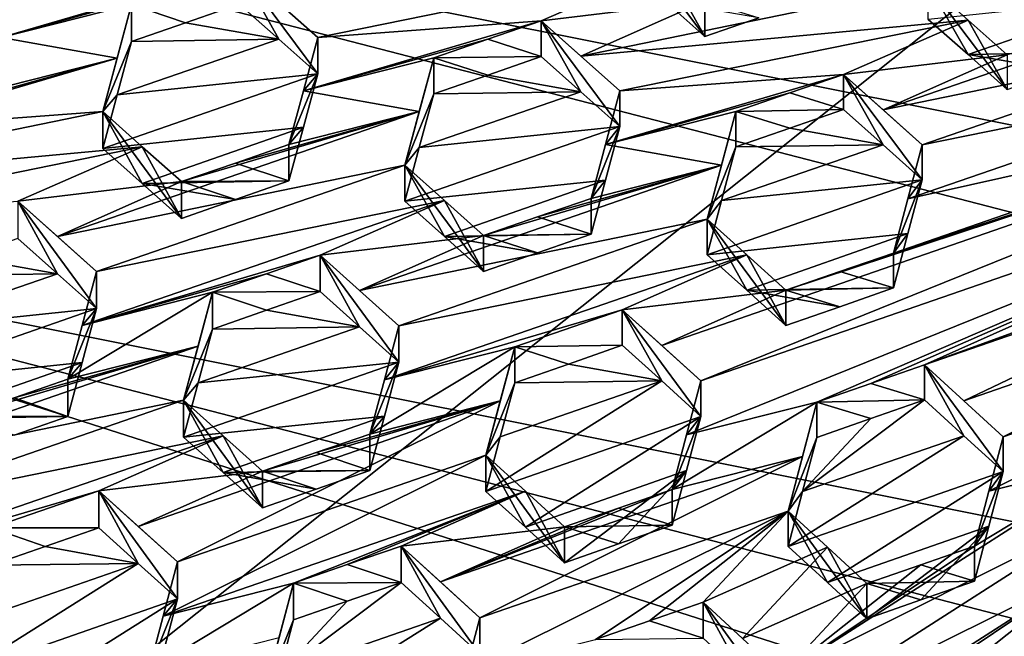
# Model space of a CAD drawing. Header units: metres. Extents: x -22 to 22, y 0 to 204.
# Tile 43 of 256: x -6.22 to -3.93, y 16.68 to 18.12. Entities that reach past the tile are written whole.
import ezdxf

# ---------------------------------------------------------------- set-up
doc = ezdxf.new("R2010")
doc.units = ezdxf.units.M
doc.layers.add('solid_002_SW0002', color=7, linetype='CONTINUOUS')
doc.layers.add('solid_002_SW0002_01', color=7, linetype='CONTINUOUS')

msp = doc.modelspace()

# ---------------------------------------------------------------- linework, layer by layer
at = {"layer": 'solid_002_SW0002'}
for points in [[(-10.401688, 38.78968, 222.258194), (-0.000125, 39.062069, 222.530045), (-0.000125, 6.009099, 222.530045)], [(-10.452005, 38.787876, 222.256866), (-10.401688, 38.78968, 222.258194), (-0.000125, 6.009099, 222.530045)], [(-10.250982, 9.179632, 222.262131), (-10.452005, 38.787876, 222.256866), (-0.000125, 6.009099, 222.530045)], [(15.431576, 33.648762, 223.952362), (-15.431306, 33.548271, 223.951843), (-15.319921, 9.159238, 223.824142)], [(7.90552, 17.268381, 195.893799), (-6.223329, 20.08519, 195.139038), (-5.538156, 20.747923, 194.961472)], [(8.155832, 16.363531, 196.136261), (-6.822947, 19.352098, 195.33548), (-6.223329, 20.08519, 195.139038)], [(8.29563, 15.439067, 196.383972), (-7.332353, 18.553354, 195.5495), (-6.822947, 19.352098, 195.33548)], [(8.323321, 14.50131, 196.635239), (-7.7389, 17.710806, 195.775253), (-7.332353, 18.553354, 195.5495)], [(-4.625248, 18.077019, 210.328842), (-4.80896, 18.322245, 210.534225), (-4.716302, 18.240198, 210.586044)], [(-4.716303, 18.157579, 210.277695), (-4.80896, 18.322245, 210.534225), (-4.625248, 18.077019, 210.328842)], [(-6.267111, 18.074392, 210.108826), (-5.712076, 18.237564, 210.253174), (-6.23349, 18.198792, 210.088287)], [(-5.837063, 18.194622, 210.222305), (-5.712076, 18.237564, 210.253174), (-6.267111, 18.074392, 210.108826)], [(-5.619517, 18.070599, 209.987671), (-5.712076, 18.237564, 210.253174), (-5.712076, 18.152273, 209.934875)], [(-5.528364, 18.074841, 210.355698), (-5.619514, 18.155645, 210.305084), (-5.712076, 18.237564, 210.253174)], [(-5.528364, 17.990023, 210.039139), (-5.528364, 18.074841, 210.355698), (-5.712076, 18.237564, 210.253174)], [(-5.619517, 18.070599, 209.987671), (-5.528364, 17.990023, 210.039139), (-5.712076, 18.237564, 210.253174)], [(-4.716302, 18.240198, 210.586044), (-5.619514, 18.155645, 210.305084), (-5.528364, 18.074841, 210.355698)], [(-4.716302, 18.240198, 210.586044), (-5.528364, 18.074841, 210.355698), (-5.00695, 18.113516, 210.520218)], [(-4.625248, 18.15941, 210.636337), (-4.716302, 18.240198, 210.586044), (-5.00695, 18.113516, 210.520218)], [(-4.625248, 18.077019, 210.328842), (-4.716302, 18.240198, 210.586044), (-4.625248, 18.15941, 210.636337)], [(-4.625248, 18.15941, 210.636337), (-4.914345, 18.031204, 210.570831), (-4.103834, 18.198042, 210.800705)], [(-4.011107, 18.11549, 210.850891), (-4.103834, 18.198042, 210.800705), (-4.914345, 18.031204, 210.570831)], [(-3.365049, 18.198154, 211.045761), (-3.920122, 18.034277, 210.899338), (-4.209285, 17.905756, 210.832397)], [(-3.365049, 18.198154, 211.045761), (-4.209285, 17.905756, 210.832397), (-3.398708, 18.072559, 211.062393)], [(-4.011124, 18.034735, 210.549438), (-4.103834, 18.117048, 210.498428), (-4.103834, 18.198042, 210.800705)], [(-3.920122, 17.95372, 210.598694), (-4.103834, 18.198042, 210.800705), (-4.011107, 18.11549, 210.850891)], [(-4.011124, 18.034735, 210.549438), (-4.103834, 18.198042, 210.800705), (-3.920122, 17.95372, 210.598694)], [(-5.963031, 18.151329, 210.191147), (-5.837063, 18.194622, 210.222305), (-6.267111, 18.074392, 210.108826)], [(-5.99665, 18.026794, 210.211151), (-5.963031, 18.151329, 210.191147), (-6.267111, 18.074392, 210.108826)], [(-6.030274, 17.902029, 210.230362), (-5.963031, 18.151329, 210.191147), (-5.99665, 18.026794, 210.211151)], [(-5.963031, 18.065357, 209.8703), (-5.963031, 18.151329, 210.191147), (-6.030274, 17.902029, 210.230362)], [(-5.837059, 18.108994, 209.90274), (-5.712076, 18.152273, 209.934875), (-5.963031, 18.151329, 210.191147)], [(-5.963031, 18.065357, 209.8703), (-5.837059, 18.108994, 209.90274), (-5.963031, 18.151329, 210.191147)], [(-5.837059, 18.108994, 209.90274), (-5.619517, 18.070599, 209.987671), (-5.712076, 18.152273, 209.934875)], [(-4.625248, 18.15941, 210.636337), (-5.00695, 18.113516, 210.520218), (-4.914345, 18.031204, 210.570831)], [(-4.716303, 18.157579, 210.277695), (-4.625248, 18.077019, 210.328842), (-4.499238, 18.120747, 210.361588)], [(-4.625248, 18.077019, 210.328842), (-4.625248, 18.15941, 210.636337), (-4.499238, 18.120747, 210.361588)], [(-4.011124, 18.034735, 210.549438), (-3.635525, 18.16638, 210.64743), (-4.103834, 18.117048, 210.498428)], [(-4.011124, 18.034735, 210.549438), (-3.669168, 18.041023, 210.664703), (-3.635525, 18.16638, 210.64743)], [(-5.963031, 18.065357, 209.8703), (-5.619517, 18.070599, 209.987671), (-5.837059, 18.108994, 209.90274)], [(-5.00695, 18.113516, 210.520218), (-5.528364, 18.074841, 210.355698), (-5.561974, 17.950087, 210.374741)], [(-5.131958, 18.070471, 210.488998), (-5.00695, 18.113516, 210.520218), (-5.561974, 17.950087, 210.374741)], [(-5.00695, 18.030096, 210.208893), (-5.00695, 18.113516, 210.520218), (-5.131958, 18.070471, 210.488998)], [(-5.00695, 18.113516, 210.520218), (-5.00695, 18.030096, 210.208893), (-4.914329, 17.947998, 210.260361)], [(-5.00695, 18.113516, 210.520218), (-4.914329, 17.947998, 210.260361), (-4.823238, 17.867083, 210.310333)], [(-5.00695, 18.113516, 210.520218), (-4.823238, 17.867083, 210.310333), (-4.823238, 17.950054, 210.61998)], [(-5.00695, 18.113516, 210.520218), (-4.823238, 17.950054, 210.61998), (-4.914345, 18.031204, 210.570831)], [(-4.011107, 18.11549, 210.850891), (-4.914345, 18.031204, 210.570831), (-4.823238, 17.950054, 210.61998)], [(-4.011107, 18.11549, 210.850891), (-4.823238, 17.950054, 210.61998), (-4.301824, 17.988499, 210.783661)], [(-3.920122, 18.034277, 210.899338), (-4.011107, 18.11549, 210.850891), (-4.301824, 17.988499, 210.783661)], [(-3.920122, 17.95372, 210.598694), (-4.011107, 18.11549, 210.850891), (-3.920122, 18.034277, 210.899338)], [(-5.99665, 18.026794, 210.211151), (-6.267111, 18.074392, 210.108826), (-6.300733, 17.949783, 210.128586)], [(-5.996647, 17.940725, 209.889908), (-5.963031, 18.065357, 209.8703), (-6.030274, 17.902029, 210.230362)], [(-5.996647, 17.940725, 209.889908), (-5.528364, 17.990023, 210.039139), (-5.619517, 18.070599, 209.987671)], [(-5.996647, 17.940725, 209.889908), (-5.619517, 18.070599, 209.987671), (-5.963031, 18.065357, 209.8703)], [(-5.561974, 17.950087, 210.374741), (-5.528364, 18.074841, 210.355698), (-5.528364, 17.990023, 210.039139)], [(-5.257905, 18.027094, 210.457504), (-5.131958, 18.070471, 210.488998), (-5.561974, 17.950087, 210.374741)], [(-5.131958, 18.070471, 210.488998), (-5.257905, 18.027094, 210.457504), (-5.00695, 18.030096, 210.208893)], [(-2.65981, 18.071892, 211.302917), (-4.725784, 17.356417, 210.775436), (-4.6343, 17.2736, 210.819809)], [(-2.65981, 18.071892, 211.302917), (-4.43631, 17.485054, 210.843994), (-4.725784, 17.356417, 210.775436)], [(-2.65981, 18.071892, 211.302917), (-4.6343, 17.2736, 210.819809), (-2.693583, 17.944857, 211.315796)], [(-2.65981, 18.071892, 211.302917), (-4.310688, 17.5285, 210.876083), (-4.43631, 17.485054, 210.843994)], [(-2.65981, 18.071892, 211.302917), (-4.185356, 17.571844, 210.908096), (-4.310688, 17.5285, 210.876083)], [(-3.398708, 18.072559, 211.062393), (-4.209285, 17.905756, 210.832397), (-4.118113, 17.82402, 210.879623)], [(-2.65981, 18.071892, 211.302917), (-3.214997, 17.907413, 211.155869), (-4.185356, 17.571844, 210.908096)], [(-3.306103, 17.989456, 211.110046), (-3.398708, 18.072559, 211.062393), (-4.118113, 17.82402, 210.879623)], [(-3.920122, 18.034277, 210.899338), (-4.301824, 17.988499, 210.783661), (-4.209285, 17.905756, 210.832397)], [(-3.794185, 17.997536, 210.631836), (-3.669168, 18.041023, 210.664703), (-4.011124, 18.034735, 210.549438)], [(-4.011124, 18.034735, 210.549438), (-3.920122, 17.95372, 210.598694), (-3.794185, 17.997536, 210.631836)], [(-5.99665, 18.026794, 210.211151), (-6.425801, 17.906733, 210.097397), (-6.551688, 17.86339, 210.065964)], [(-6.030274, 17.902029, 210.230362), (-5.99665, 18.026794, 210.211151), (-6.551688, 17.86339, 210.065964)], [(-5.99665, 18.026794, 210.211151), (-6.300733, 17.949783, 210.128586), (-6.425801, 17.906733, 210.097397)], [(-5.291509, 17.90218, 210.475876), (-5.257905, 18.027094, 210.457504), (-5.561974, 17.950087, 210.374741)], [(-5.257905, 18.027094, 210.457504), (-5.325148, 17.776903, 210.493393), (-5.257905, 17.942987, 210.143616)], [(-5.291509, 17.90218, 210.475876), (-5.325148, 17.776903, 210.493393), (-5.257905, 18.027094, 210.457504)], [(-5.257905, 18.027094, 210.457504), (-5.131953, 17.986712, 210.176392), (-5.00695, 18.030096, 210.208893)], [(-5.257905, 18.027094, 210.457504), (-5.257905, 17.942987, 210.143616), (-5.131953, 17.986712, 210.176392)], [(-4.914329, 17.947998, 210.260361), (-5.00695, 18.030096, 210.208893), (-5.131953, 17.986712, 210.176392)], [(-6.030274, 17.815836, 209.908691), (-5.561974, 17.865149, 210.057755), (-5.528364, 17.990023, 210.039139)], [(-5.996647, 17.940725, 209.889908), (-6.030274, 17.815836, 209.908691), (-5.528364, 17.990023, 210.039139)], [(-5.561974, 17.950087, 210.374741), (-5.528364, 17.990023, 210.039139), (-5.595607, 17.825016, 210.392944)], [(-5.561974, 17.865149, 210.057755), (-5.595607, 17.825016, 210.392944), (-5.528364, 17.990023, 210.039139)], [(-4.301824, 17.988499, 210.783661), (-4.823238, 17.950054, 210.61998), (-4.856823, 17.824888, 210.637131)], [(-4.426891, 17.945339, 210.75206), (-4.301824, 17.988499, 210.783661), (-4.856823, 17.824888, 210.637131)], [(-4.301824, 17.906919, 210.479187), (-4.301824, 17.988499, 210.783661), (-4.426891, 17.945339, 210.75206)], [(-4.301824, 17.988499, 210.783661), (-4.118113, 17.82402, 210.879623), (-4.209285, 17.905756, 210.832397)], [(-4.118113, 17.742857, 210.576706), (-4.118113, 17.82402, 210.879623), (-4.301824, 17.988499, 210.783661)], [(-4.209257, 17.824364, 210.528748), (-4.301824, 17.988499, 210.783661), (-4.301824, 17.906919, 210.479187)], [(-4.209257, 17.824364, 210.528748), (-4.118113, 17.742857, 210.576706), (-4.301824, 17.988499, 210.783661)], [(-3.306103, 17.989456, 211.110046), (-4.118113, 17.82402, 210.879623), (-4.151645, 17.6984, 210.894318)], [(-3.214997, 17.907413, 211.155869), (-3.306103, 17.989456, 211.110046), (-4.151645, 17.6984, 210.894318)], [(-4.914329, 17.947998, 210.260361), (-5.131953, 17.986712, 210.176392), (-5.257905, 17.942987, 210.143616)], [(-5.291509, 17.90218, 210.475876), (-5.561974, 17.950087, 210.374741), (-5.595607, 17.825016, 210.392944)], [(-5.257905, 17.942987, 210.143616), (-5.325148, 17.776903, 210.493393), (-5.291506, 17.817965, 210.16153)], [(-4.914329, 17.947998, 210.260361), (-5.257905, 17.942987, 210.143616), (-5.291506, 17.817965, 210.16153)], [(-4.823238, 17.867083, 210.310333), (-4.914329, 17.947998, 210.260361), (-5.291506, 17.817965, 210.16153)], [(-4.856823, 17.824888, 210.637131), (-4.823238, 17.950054, 210.61998), (-4.823238, 17.867083, 210.310333)], [(-4.552779, 17.90189, 210.72023), (-4.426891, 17.945339, 210.75206), (-4.856823, 17.824888, 210.637131)], [(-2.693583, 17.944857, 211.315796), (-4.6343, 17.2736, 210.819809), (-4.66778, 17.14736, 210.831451)], [(-2.693583, 17.944857, 211.315796), (-4.66778, 17.14736, 210.831451), (-4.363841, 17.22381, 210.914001)], [(-4.426891, 17.945339, 210.75206), (-4.552779, 17.90189, 210.72023), (-4.301824, 17.906919, 210.479187)], [(-2.693583, 17.944857, 211.315796), (-4.363841, 17.22381, 210.914001), (-4.23822, 17.267254, 210.946091)], [(-2.693583, 17.944857, 211.315796), (-4.23822, 17.267254, 210.946091), (-4.112886, 17.3106, 210.978088)], [(-2.601277, 17.860989, 211.359436), (-2.693583, 17.944857, 211.315796), (-4.112886, 17.3106, 210.978088)], [(-5.996647, 17.940725, 209.889908), (-6.030274, 17.902029, 210.230362), (-6.030274, 17.815836, 209.908691)], [(-6.030274, 17.902029, 210.230362), (-6.551688, 17.86339, 210.065964), (-6.840976, 17.735373, 210.000427)], [(-5.937792, 17.819761, 210.280655), (-6.030274, 17.902029, 210.230362), (-6.840976, 17.735373, 210.000427)], [(-5.291509, 17.90218, 210.475876), (-6.135882, 17.610214, 210.263214), (-5.325148, 17.776903, 210.493393)], [(-5.291509, 17.90218, 210.475876), (-5.846562, 17.738466, 210.329742), (-6.135882, 17.610214, 210.263214)], [(-5.937792, 17.819761, 210.280655), (-5.846562, 17.652719, 210.009735), (-6.030274, 17.902029, 210.230362)], [(-5.937801, 17.733803, 209.959824), (-6.030274, 17.902029, 210.230362), (-5.846562, 17.652719, 210.009735)], [(-5.937801, 17.733803, 209.959824), (-6.030274, 17.815836, 209.908691), (-6.030274, 17.902029, 210.230362)], [(-5.291509, 17.90218, 210.475876), (-5.720708, 17.781874, 210.36145), (-5.846562, 17.738466, 210.329742)], [(-5.291509, 17.90218, 210.475876), (-5.595607, 17.825016, 210.392944), (-5.720708, 17.781874, 210.36145)], [(-4.586352, 17.776539, 210.736526), (-4.552779, 17.90189, 210.72023), (-4.856823, 17.824888, 210.637131)], [(-4.620022, 17.650568, 210.751907), (-4.552779, 17.90189, 210.72023), (-4.586352, 17.776539, 210.736526)], [(-4.552779, 17.819618, 210.413193), (-4.552779, 17.90189, 210.72023), (-4.620022, 17.650568, 210.751907)], [(-4.426886, 17.863417, 210.446304), (-4.301824, 17.906919, 210.479187), (-4.552779, 17.90189, 210.72023)], [(-4.552779, 17.819618, 210.413193), (-4.426886, 17.863417, 210.446304), (-4.552779, 17.90189, 210.72023)], [(-4.426886, 17.863417, 210.446304), (-4.209257, 17.824364, 210.528748), (-4.301824, 17.906919, 210.479187)], [(-3.214997, 17.907413, 211.155869), (-4.151645, 17.6984, 210.894318), (-4.185356, 17.571844, 210.908096)], [(-5.937801, 17.733803, 209.959824), (-5.561974, 17.865149, 210.057755), (-6.030274, 17.815836, 209.908691)], [(-5.937801, 17.733803, 209.959824), (-5.595607, 17.73996, 210.075516), (-5.561974, 17.865149, 210.057755)], [(-5.561974, 17.865149, 210.057755), (-5.595607, 17.73996, 210.075516), (-5.595607, 17.825016, 210.392944)], [(-4.823238, 17.867083, 210.310333), (-5.291506, 17.817965, 210.16153), (-5.325148, 17.692547, 210.178574)], [(-4.856824, 17.741779, 210.326981), (-4.823238, 17.867083, 210.310333), (-5.325148, 17.692547, 210.178574)], [(-4.890481, 17.6992, 210.653397), (-4.823238, 17.867083, 210.310333), (-4.856824, 17.741779, 210.326981)], [(-4.856823, 17.824888, 210.637131), (-4.823238, 17.867083, 210.310333), (-4.890481, 17.6992, 210.653397)], [(-4.552779, 17.819618, 210.413193), (-4.209257, 17.824364, 210.528748), (-4.426886, 17.863417, 210.446304)], [(-2.601277, 17.860989, 211.359436), (-4.112886, 17.3106, 210.978088), (-3.142527, 17.64617, 211.225876)], [(-5.937792, 17.819761, 210.280655), (-6.840976, 17.735373, 210.000427), (-6.749678, 17.654123, 210.049942)], [(-5.937792, 17.819761, 210.280655), (-6.749678, 17.654123, 210.049942), (-6.228264, 17.69264, 210.213882)], [(-5.937792, 17.819761, 210.280655), (-6.228264, 17.69264, 210.213882), (-5.846562, 17.738466, 210.329742)], [(-5.937792, 17.819761, 210.280655), (-5.846562, 17.738466, 210.329742), (-5.846562, 17.652719, 210.009735)], [(-5.720708, 17.781874, 210.36145), (-5.595607, 17.825016, 210.392944), (-5.595607, 17.73996, 210.075516)], [(-5.291506, 17.817965, 210.16153), (-5.325148, 17.776903, 210.493393), (-5.325148, 17.692547, 210.178574)], [(-4.586352, 17.776539, 210.736526), (-4.856823, 17.824888, 210.637131), (-4.890481, 17.6992, 210.653397)], [(-4.586347, 17.694147, 210.428955), (-4.552779, 17.819618, 210.413193), (-4.620022, 17.650568, 210.751907)], [(-4.586347, 17.694147, 210.428955), (-4.118113, 17.742857, 210.576706), (-4.209257, 17.824364, 210.528748)], [(-4.586347, 17.694147, 210.428955), (-4.209257, 17.824364, 210.528748), (-4.552779, 17.819618, 210.413193)], [(-4.118113, 17.742857, 210.576706), (-4.151645, 17.6984, 210.894318), (-4.118113, 17.82402, 210.879623)], [(-5.846562, 17.738466, 210.329742), (-5.720708, 17.781874, 210.36145), (-5.595607, 17.73996, 210.075516)], [(-6.044552, 17.528585, 210.311432), (-5.325148, 17.776903, 210.493393), (-6.135882, 17.610214, 210.263214)], [(-6.044552, 17.528585, 210.311432), (-5.232714, 17.694275, 210.542145), (-5.325148, 17.776903, 210.493393)], [(-4.586352, 17.776539, 210.736526), (-5.141436, 17.612507, 210.589661), (-5.430814, 17.484035, 210.522079)], [(-4.620022, 17.650568, 210.751907), (-4.586352, 17.776539, 210.736526), (-5.430814, 17.484035, 210.522079)], [(-5.325148, 17.776903, 210.493393), (-5.232714, 17.694275, 210.542145), (-5.141436, 17.52857, 210.276398)], [(-5.232724, 17.61014, 210.228119), (-5.325148, 17.776903, 210.493393), (-5.141436, 17.52857, 210.276398)], [(-5.232724, 17.61014, 210.228119), (-5.325148, 17.692547, 210.178574), (-5.325148, 17.776903, 210.493393)], [(-4.586352, 17.776539, 210.736526), (-5.015653, 17.65596, 210.621613), (-5.141436, 17.612507, 210.589661)], [(-4.586352, 17.776539, 210.736526), (-4.890481, 17.6992, 210.653397), (-5.015653, 17.65596, 210.621613)], [(-5.846562, 17.738466, 210.329742), (-6.228264, 17.69264, 210.213882), (-6.135882, 17.610214, 210.263214)], [(-5.720713, 17.69647, 210.042725), (-5.595607, 17.73996, 210.075516), (-5.937801, 17.733803, 209.959824)], [(-5.846562, 17.738466, 210.329742), (-5.595607, 17.73996, 210.075516), (-5.720713, 17.69647, 210.042725)], [(-5.846562, 17.738466, 210.329742), (-5.720713, 17.69647, 210.042725), (-5.846562, 17.652719, 210.009735)], [(-4.856824, 17.741779, 210.326981), (-5.325148, 17.692547, 210.178574), (-5.232724, 17.61014, 210.228119)], [(-4.890481, 17.615957, 210.342728), (-4.856824, 17.741779, 210.326981), (-5.232724, 17.61014, 210.228119)], [(-4.890481, 17.6992, 210.653397), (-4.856824, 17.741779, 210.326981), (-4.890481, 17.615957, 210.342728)], [(-4.151648, 17.617071, 210.590851), (-4.118113, 17.742857, 210.576706), (-4.620022, 17.56801, 210.443787)], [(-4.586347, 17.694147, 210.428955), (-4.620022, 17.56801, 210.443787), (-4.118113, 17.742857, 210.576706)], [(-4.118113, 17.742857, 210.576706), (-4.185356, 17.571844, 210.908096), (-4.151645, 17.6984, 210.894318)], [(-4.151648, 17.617071, 210.590851), (-4.185356, 17.571844, 210.908096), (-4.118113, 17.742857, 210.576706)], [(-5.937801, 17.733803, 209.959824), (-5.846562, 17.652719, 210.009735), (-5.720713, 17.69647, 210.042725)], [(8.043475, 12.659388, 197.128784), (-8.043475, 16.822996, 196.013153), (-7.7389, 17.710806, 195.775253)], [(-6.228264, 17.69264, 210.213882), (-6.228264, 17.605867, 209.890045), (-6.135867, 17.523645, 209.940186)], [(-6.228264, 17.69264, 210.213882), (-6.135867, 17.523645, 209.940186), (-6.044552, 17.442242, 209.989197)], [(-6.044552, 17.528585, 210.311432), (-6.228264, 17.69264, 210.213882), (-6.044552, 17.442242, 209.989197)], [(-6.044552, 17.528585, 210.311432), (-6.135882, 17.610214, 210.263214), (-6.228264, 17.69264, 210.213882)], [(-6.078133, 17.403147, 210.327515), (-5.232714, 17.694275, 210.542145), (-6.044552, 17.528585, 210.311432)], [(-6.078133, 17.403147, 210.327515), (-5.523138, 17.566837, 210.47438), (-5.232714, 17.694275, 210.542145)], [(-5.523138, 17.566837, 210.47438), (-5.141436, 17.612507, 210.589661), (-5.232714, 17.694275, 210.542145)], [(-5.232714, 17.694275, 210.542145), (-5.141436, 17.612507, 210.589661), (-5.141436, 17.52857, 210.276398)], [(-4.890481, 17.6992, 210.653397), (-4.890481, 17.615957, 210.342728), (-5.015653, 17.65596, 210.621613)], [(-4.586347, 17.694147, 210.428955), (-4.620022, 17.650568, 210.751907), (-4.620022, 17.56801, 210.443787)], [(-4.620022, 17.650568, 210.751907), (-5.430814, 17.484035, 210.522079), (-5.339426, 17.401903, 210.568649)], [(-4.527679, 17.56748, 210.798599), (-4.620022, 17.650568, 210.751907), (-5.339426, 17.401903, 210.568649)], [(-5.015653, 17.65596, 210.621613), (-4.890481, 17.615957, 210.342728), (-5.141436, 17.612507, 210.589661)], [(-4.43631, 17.402878, 210.537308), (-4.620022, 17.650568, 210.751907), (-4.527679, 17.56748, 210.798599)], [(-4.527691, 17.485128, 210.491211), (-4.620022, 17.650568, 210.751907), (-4.43631, 17.402878, 210.537308)], [(-4.527691, 17.485128, 210.491211), (-4.620022, 17.56801, 210.443787), (-4.620022, 17.650568, 210.751907)], [(-3.142527, 17.64617, 211.225876), (-4.112886, 17.3106, 210.978088), (-4.020801, 17.226685, 211.020706)], [(-3.175887, 17.519953, 211.23584), (-3.142527, 17.64617, 211.225876), (-4.020801, 17.226685, 211.020706)], [(-6.353397, 17.562366, 209.857254), (-6.135867, 17.523645, 209.940186), (-6.228264, 17.605867, 209.890045)], [(-5.430814, 17.484035, 210.522079), (-5.141436, 17.612507, 210.589661), (-5.523138, 17.566837, 210.47438)], [(-5.015657, 17.572371, 210.309647), (-4.890481, 17.615957, 210.342728), (-5.232724, 17.61014, 210.228119)], [(-5.232724, 17.61014, 210.228119), (-5.141436, 17.52857, 210.276398), (-5.015657, 17.572371, 210.309647)], [(-5.015657, 17.572371, 210.309647), (-5.141436, 17.612507, 210.589661), (-4.890481, 17.615957, 210.342728)], [(-5.015657, 17.572371, 210.309647), (-5.141436, 17.52857, 210.276398), (-5.141436, 17.612507, 210.589661)], [(-4.151648, 17.617071, 210.590851), (-4.620022, 17.56801, 210.443787), (-4.527691, 17.485128, 210.491211)], [(-4.151648, 17.617071, 210.590851), (-4.527691, 17.485128, 210.491211), (-4.185356, 17.490366, 210.604019)], [(-4.151648, 17.617071, 210.590851), (-4.185356, 17.490366, 210.604019), (-4.185356, 17.571844, 210.908096)], [(-6.353397, 17.562366, 209.857254), (-6.479218, 17.51862, 209.824249), (-6.135867, 17.523645, 209.940186)], [(-6.078133, 17.403147, 210.327515), (-5.648332, 17.523594, 210.442612), (-5.523138, 17.566837, 210.47438)], [(-5.523138, 17.481878, 210.157318), (-5.523138, 17.566837, 210.47438), (-5.648332, 17.523594, 210.442612)], [(-5.430797, 17.399267, 210.20578), (-5.523138, 17.566837, 210.47438), (-5.523138, 17.481878, 210.157318)], [(-5.430814, 17.484035, 210.522079), (-5.523138, 17.566837, 210.47438), (-5.339426, 17.401903, 210.568649)], [(-5.339426, 17.317347, 210.253082), (-5.339426, 17.401903, 210.568649), (-5.523138, 17.566837, 210.47438)], [(-5.430797, 17.399267, 210.20578), (-5.339426, 17.317347, 210.253082), (-5.523138, 17.566837, 210.47438)], [(-4.527679, 17.56748, 210.798599), (-5.339426, 17.401903, 210.568649), (-5.372971, 17.27607, 210.582733)], [(-4.527679, 17.56748, 210.798599), (-5.372971, 17.27607, 210.582733), (-4.818012, 17.439695, 210.729889)], [(-4.43631, 17.485054, 210.843994), (-4.527679, 17.56748, 210.798599), (-4.818012, 17.439695, 210.729889)], [(-4.43631, 17.402878, 210.537308), (-4.527679, 17.56748, 210.798599), (-4.43631, 17.485054, 210.843994)], [(-4.185356, 17.490366, 210.604019), (-4.310688, 17.5285, 210.876083), (-4.185356, 17.571844, 210.908096)], [(-6.078133, 17.403147, 210.327515), (-6.044552, 17.528585, 210.311432), (-6.044552, 17.442242, 209.989197)], [(-6.512813, 17.393278, 209.840866), (-6.044552, 17.442242, 209.989197), (-6.135867, 17.523645, 209.940186)], [(-6.479218, 17.51862, 209.824249), (-6.512813, 17.393278, 209.840866), (-6.135867, 17.523645, 209.940186)], [(-6.078133, 17.403147, 210.327515), (-5.774093, 17.480152, 210.410675), (-5.648332, 17.523594, 210.442612)], [(-5.648332, 17.523594, 210.442612), (-5.774093, 17.480152, 210.410675), (-5.523138, 17.481878, 210.157318)], [(-4.185356, 17.490366, 210.604019), (-4.43631, 17.485054, 210.843994), (-4.310688, 17.5285, 210.876083)], [(-3.175887, 17.519953, 211.23584), (-4.020801, 17.226685, 211.020706), (-3.929174, 17.142921, 211.062119)], [(-3.20977, 17.391459, 211.244888), (-3.175887, 17.519953, 211.23584), (-3.929174, 17.142921, 211.062119)], [(-4.43631, 17.485054, 210.843994), (-4.818012, 17.439695, 210.729889), (-4.725784, 17.356417, 210.775436)], [(-4.31069, 17.446672, 210.570709), (-4.185356, 17.490366, 210.604019), (-4.527691, 17.485128, 210.491211)], [(-4.527691, 17.485128, 210.491211), (-4.43631, 17.402878, 210.537308), (-4.31069, 17.446672, 210.570709)], [(-4.185356, 17.490366, 210.604019), (-4.31069, 17.446672, 210.570709), (-4.43631, 17.485054, 210.843994)], [(-4.31069, 17.446672, 210.570709), (-4.43631, 17.402878, 210.537308), (-4.43631, 17.485054, 210.843994)], [(-6.078133, 17.403147, 210.327515), (-6.111795, 17.277212, 210.342911), (-5.774093, 17.480152, 210.410675)], [(-5.807665, 17.354555, 210.426041), (-5.774093, 17.480152, 210.410675), (-6.111795, 17.277212, 210.342911)], [(-5.841336, 17.228392, 210.44072), (-5.774093, 17.394499, 210.091019), (-5.774093, 17.480152, 210.410675)], [(-5.807665, 17.354555, 210.426041), (-5.841336, 17.228392, 210.44072), (-5.774093, 17.480152, 210.410675)], [(-5.774093, 17.480152, 210.410675), (-5.648329, 17.43829, 210.124252), (-5.523138, 17.481878, 210.157318)], [(-5.774093, 17.480152, 210.410675), (-5.774093, 17.394499, 210.091019), (-5.648329, 17.43829, 210.124252)], [(-5.430797, 17.399267, 210.20578), (-5.523138, 17.481878, 210.157318), (-5.648329, 17.43829, 210.124252)], [(-6.546462, 17.26754, 209.856812), (-6.078134, 17.316658, 210.004745), (-6.044552, 17.442242, 209.989197)], [(-6.512813, 17.393278, 209.840866), (-6.546462, 17.26754, 209.856812), (-6.044552, 17.442242, 209.989197)], [(-6.111795, 17.277212, 210.342911), (-6.044552, 17.442242, 209.989197), (-6.078134, 17.316658, 210.004745)], [(-6.078133, 17.403147, 210.327515), (-6.044552, 17.442242, 209.989197), (-6.111795, 17.277212, 210.342911)], [(-5.430797, 17.399267, 210.20578), (-5.648329, 17.43829, 210.124252), (-5.774093, 17.394499, 210.091019)], [(-5.068967, 17.352917, 210.665833), (-4.818012, 17.439695, 210.729889), (-5.372971, 17.27607, 210.582733)], [(-4.818012, 17.356508, 210.419434), (-4.818012, 17.439695, 210.729889), (-5.068967, 17.352917, 210.665833)], [(-4.818012, 17.439695, 210.729889), (-4.6343, 17.2736, 210.819809), (-4.725784, 17.356417, 210.775436)], [(-4.6343, 17.190777, 210.510712), (-4.6343, 17.2736, 210.819809), (-4.818012, 17.439695, 210.729889)], [(-4.725765, 17.273399, 210.465683), (-4.818012, 17.439695, 210.729889), (-4.818012, 17.356508, 210.419434)], [(-4.725765, 17.273399, 210.465683), (-4.6343, 17.190777, 210.510712), (-4.818012, 17.439695, 210.729889)], [(-5.807661, 17.26877, 210.105835), (-5.774093, 17.394499, 210.091019), (-5.841336, 17.228392, 210.44072)], [(-5.430797, 17.399267, 210.20578), (-5.774093, 17.394499, 210.091019), (-5.807661, 17.26877, 210.105835)], [(-5.430797, 17.399267, 210.20578), (-5.807661, 17.26877, 210.105835), (-5.339426, 17.317347, 210.253082)], [(-5.339426, 17.317347, 210.253082), (-5.372971, 17.27607, 210.582733), (-5.339426, 17.401903, 210.568649)], [(-3.20977, 17.391459, 211.244888), (-3.962538, 17.016321, 211.070724), (-3.658715, 17.091934, 211.151825)], [(-3.20977, 17.391459, 211.244888), (-3.929174, 17.142921, 211.062119), (-3.962538, 17.016321, 211.070724)], [(-5.807665, 17.354555, 210.426041), (-6.36275, 17.190481, 210.279037), (-6.652244, 17.062035, 210.211105)], [(-5.807665, 17.354555, 210.426041), (-6.652244, 17.062035, 210.211105), (-5.841336, 17.228392, 210.44072)], [(-5.807665, 17.354555, 210.426041), (-6.237054, 17.233923, 210.311035), (-6.36275, 17.190481, 210.279037)], [(-5.807665, 17.354555, 210.426041), (-6.111795, 17.277212, 210.342911), (-6.237054, 17.233923, 210.311035)], [(-5.068967, 17.352917, 210.665833), (-5.372971, 17.27607, 210.582733), (-5.406669, 17.149458, 210.59613)], [(-5.102495, 17.226912, 210.679031), (-5.068967, 17.352917, 210.665833), (-5.406669, 17.149458, 210.59613)], [(-5.102495, 17.226912, 210.679031), (-5.13621, 17.099998, 210.691544), (-5.068967, 17.352917, 210.665833)], [(-5.068967, 17.269032, 210.352768), (-5.068967, 17.352917, 210.665833), (-5.13621, 17.099998, 210.691544)], [(-4.943321, 17.312828, 210.386139), (-4.818012, 17.356508, 210.419434), (-5.068967, 17.352917, 210.665833)], [(-4.943321, 17.312828, 210.386139), (-5.068967, 17.352917, 210.665833), (-5.068967, 17.269032, 210.352768)], [(-4.943321, 17.312828, 210.386139), (-4.725765, 17.273399, 210.465683), (-4.818012, 17.356508, 210.419434)], [(-6.546462, 17.26754, 209.856812), (-6.454191, 17.185049, 209.905472), (-6.078134, 17.316658, 210.004745)], [(-6.454191, 17.185049, 209.905472), (-6.111795, 17.19058, 210.019608), (-6.078134, 17.316658, 210.004745)], [(-6.111795, 17.277212, 210.342911), (-6.078134, 17.316658, 210.004745), (-6.111795, 17.19058, 210.019608)], [(-5.372973, 17.191349, 210.266586), (-5.339426, 17.317347, 210.253082), (-5.841336, 17.142439, 210.119934)], [(-5.807661, 17.26877, 210.105835), (-5.841336, 17.142439, 210.119934), (-5.339426, 17.317347, 210.253082)], [(-5.339426, 17.317347, 210.253082), (-5.406669, 17.149458, 210.59613), (-5.372971, 17.27607, 210.582733)], [(-5.372973, 17.191349, 210.266586), (-5.406669, 17.149458, 210.59613), (-5.339426, 17.317347, 210.253082)], [(-4.943321, 17.312828, 210.386139), (-5.068967, 17.269032, 210.352768), (-4.725765, 17.273399, 210.465683)], [(-4.112886, 17.229122, 210.674011), (-4.112886, 17.3106, 210.978088), (-4.23822, 17.267254, 210.946091)], [(-4.112886, 17.3106, 210.978088), (-4.112886, 17.229122, 210.674011), (-4.020782, 17.145351, 210.717239)], [(-4.112886, 17.3106, 210.978088), (-4.020782, 17.145351, 210.717239), (-3.929174, 17.061758, 210.759216)], [(-4.112886, 17.3106, 210.978088), (-3.929174, 17.061758, 210.759216), (-3.929174, 17.142921, 211.062119)], [(-4.112886, 17.3106, 210.978088), (-3.929174, 17.142921, 211.062119), (-4.020801, 17.226685, 211.020706)], [(-6.111795, 17.277212, 210.342911), (-6.111795, 17.19058, 210.019608), (-6.237054, 17.233923, 210.311035)], [(-5.807661, 17.26877, 210.105835), (-5.841336, 17.228392, 210.44072), (-5.841336, 17.142439, 210.119934)], [(-4.725765, 17.273399, 210.465683), (-5.10249, 17.142883, 210.365356), (-5.13621, 17.015776, 210.377228)], [(-4.725765, 17.273399, 210.465683), (-5.13621, 17.015776, 210.377228), (-4.6343, 17.190777, 210.510712)], [(-5.10249, 17.142883, 210.365356), (-5.068967, 17.269032, 210.352768), (-5.13621, 17.099998, 210.691544)], [(-4.725765, 17.273399, 210.465683), (-5.068967, 17.269032, 210.352768), (-5.10249, 17.142883, 210.365356)], [(-4.6343, 17.190777, 210.510712), (-4.66778, 17.14736, 210.831451), (-4.6343, 17.2736, 210.819809)], [(-4.23822, 17.267254, 210.946091), (-4.363841, 17.22381, 210.914001), (-4.112886, 17.229122, 210.674011)], [(-6.237054, 17.233923, 210.311035), (-6.111795, 17.19058, 210.019608), (-6.36275, 17.190481, 210.279037)], [(-5.841336, 17.228392, 210.44072), (-6.652244, 17.062035, 210.211105), (-6.56074, 16.97967, 210.257248)], [(-5.749123, 17.145292, 210.486862), (-5.841336, 17.228392, 210.44072), (-6.56074, 16.97967, 210.257248)], [(-5.102495, 17.226912, 210.679031), (-5.947182, 16.934086, 210.463348), (-5.855614, 16.85117, 210.50769)], [(-5.102495, 17.226912, 210.679031), (-5.657624, 17.062664, 210.532013), (-5.947182, 16.934086, 210.463348)], [(-5.102495, 17.226912, 210.679031), (-5.855614, 16.85117, 210.50769), (-5.13621, 17.099998, 210.691544)], [(-5.657624, 16.977085, 210.212631), (-5.841336, 17.228392, 210.44072), (-5.749123, 17.145292, 210.486862)], [(-5.749129, 17.059534, 210.166794), (-5.841336, 17.228392, 210.44072), (-5.657624, 16.977085, 210.212631)], [(-5.749129, 17.059534, 210.166794), (-5.841336, 17.142439, 210.119934), (-5.841336, 17.228392, 210.44072)], [(-5.102495, 17.226912, 210.679031), (-5.532049, 17.106094, 210.564102), (-5.657624, 17.062664, 210.532013)], [(-5.102495, 17.226912, 210.679031), (-5.406669, 17.149458, 210.59613), (-5.532049, 17.106094, 210.564102)], [(-4.363841, 17.22381, 210.914001), (-4.66778, 17.14736, 210.831451), (-4.701543, 17.019838, 210.842392)], [(-4.397291, 17.097399, 210.924545), (-4.363841, 17.22381, 210.914001), (-4.701543, 17.019838, 210.842392)], [(-4.363841, 17.22381, 210.914001), (-4.431084, 16.969469, 210.934402), (-4.363841, 17.141634, 210.607315)], [(-4.397291, 17.097399, 210.924545), (-4.431084, 16.969469, 210.934402), (-4.363841, 17.22381, 210.914001)], [(-4.397283, 17.015066, 210.617172), (-4.020782, 17.145351, 210.717239), (-4.112886, 17.229122, 210.674011)], [(-4.238218, 17.185429, 210.640701), (-4.397283, 17.015066, 210.617172), (-4.112886, 17.229122, 210.674011)], [(-4.363841, 17.22381, 210.914001), (-4.238218, 17.185429, 210.640701), (-4.112886, 17.229122, 210.674011)], [(-4.363841, 17.22381, 210.914001), (-4.363841, 17.141634, 210.607315), (-4.238218, 17.185429, 210.640701)], [(-6.237056, 17.146942, 209.98642), (-6.111795, 17.19058, 210.019608), (-6.454191, 17.185049, 209.905472)], [(-6.36275, 17.190481, 210.279037), (-6.111795, 17.19058, 210.019608), (-6.237056, 17.146942, 209.98642)], [(-5.372973, 17.191349, 210.266586), (-5.841336, 17.142439, 210.119934), (-5.749129, 17.059534, 210.166794)], [(-5.372973, 17.191349, 210.266586), (-5.749129, 17.059534, 210.166794), (-5.406669, 17.064579, 210.279358)], [(-5.372973, 17.191349, 210.266586), (-5.406669, 17.064579, 210.279358), (-5.406669, 17.149458, 210.59613)], [(-5.044095, 16.932348, 210.421768), (-4.6343, 17.190777, 210.510712), (-5.13621, 17.015776, 210.377228)], [(-4.667784, 17.064346, 210.521683), (-4.6343, 17.190777, 210.510712), (-5.044095, 16.932348, 210.421768)], [(-4.6343, 17.190777, 210.510712), (-4.701543, 17.019838, 210.842392), (-4.66778, 17.14736, 210.831451)], [(-4.667784, 17.064346, 210.521683), (-4.701543, 17.019838, 210.842392), (-4.6343, 17.190777, 210.510712)], [(-4.238218, 17.185429, 210.640701), (-4.363841, 17.141634, 210.607315), (-4.397283, 17.015066, 210.617172)], [(-5.749123, 17.145292, 210.486862), (-6.56074, 16.97967, 210.257248), (-6.594295, 16.853695, 210.27095)], [(-5.749123, 17.145292, 210.486862), (-6.594295, 16.853695, 210.27095), (-6.039326, 17.017353, 210.418091)], [(-5.657624, 17.062664, 210.532013), (-5.749123, 17.145292, 210.486862), (-6.039326, 17.017353, 210.418091)], [(-5.657624, 16.977085, 210.212631), (-5.749123, 17.145292, 210.486862), (-5.657624, 17.062664, 210.532013)], [(-5.406669, 17.064579, 210.279358), (-5.532049, 17.106094, 210.564102), (-5.406669, 17.149458, 210.59613)], [(-5.10249, 17.142883, 210.365356), (-5.13621, 17.099998, 210.691544), (-5.13621, 17.015776, 210.377228)], [(-4.431084, 16.886911, 210.626297), (-3.929174, 17.061758, 210.759216), (-4.020782, 17.145351, 210.717239)], [(-4.397283, 17.015066, 210.617172), (-4.431084, 16.886911, 210.626297), (-4.020782, 17.145351, 210.717239)], [(-4.431084, 16.969469, 210.934402), (-4.397283, 17.015066, 210.617172), (-4.363841, 17.141634, 210.607315)], [(-3.929174, 17.142921, 211.062119), (-3.929174, 17.061758, 210.759216), (-3.962538, 17.016321, 211.070724)], [(-5.13621, 17.099998, 210.691544), (-5.855614, 16.85117, 210.50769), (-5.889127, 16.724829, 210.519409)], [(-5.044089, 17.016392, 210.735443), (-5.13621, 17.099998, 210.691544), (-5.889127, 16.724829, 210.519409)], [(-5.406669, 17.064579, 210.279358), (-5.657624, 17.062664, 210.532013), (-5.532049, 17.106094, 210.564102)], [(-4.397291, 17.097399, 210.924545), (-5.242144, 16.804428, 210.709106), (-5.150488, 16.720804, 210.75116)], [(-4.397291, 17.097399, 210.924545), (-4.701543, 17.019838, 210.842392), (-5.242144, 16.804428, 210.709106)], [(-4.397291, 17.097399, 210.924545), (-5.150488, 16.720804, 210.75116), (-4.431084, 16.969469, 210.934402)], [(-4.952498, 16.849174, 210.465271), (-5.13621, 17.099998, 210.691544), (-5.044089, 17.016392, 210.735443)], [(-5.044095, 16.932348, 210.421768), (-5.13621, 17.015776, 210.377228), (-5.13621, 17.099998, 210.691544)], [(-5.044095, 16.932348, 210.421768), (-5.13621, 17.099998, 210.691544), (-4.952498, 16.849174, 210.465271)], [(-4.445363, 16.587856, 210.984985), (-3.692025, 16.965181, 211.159103), (-3.658715, 17.091934, 211.151825)], [(-3.996418, 16.887545, 211.078659), (-4.445363, 16.587856, 210.984985), (-3.658715, 17.091934, 211.151825)], [(-3.962538, 17.016321, 211.070724), (-3.996418, 16.887545, 211.078659), (-3.658715, 17.091934, 211.151825)], [(-5.657624, 17.062664, 210.532013), (-6.039326, 17.017353, 210.418091), (-5.947182, 16.934086, 210.463348)], [(-5.532049, 17.020866, 210.246017), (-5.406669, 17.064579, 210.279358), (-5.749129, 17.059534, 210.166794)], [(-5.749129, 17.059534, 210.166794), (-5.657624, 16.977085, 210.212631), (-5.532049, 17.020866, 210.246017)], [(-5.532049, 17.020866, 210.246017), (-5.657624, 17.062664, 210.532013), (-5.406669, 17.064579, 210.279358)], [(-5.532049, 17.020866, 210.246017), (-5.657624, 16.977085, 210.212631), (-5.657624, 17.062664, 210.532013)], [(-4.667784, 17.064346, 210.521683), (-5.044095, 16.932348, 210.421768), (-4.952498, 16.849174, 210.465271)], [(-4.667784, 17.064346, 210.521683), (-4.952498, 16.849174, 210.465271), (-4.826854, 16.892973, 210.498642)], [(-4.667784, 17.064346, 210.521683), (-4.826854, 16.892973, 210.498642), (-4.701543, 16.936653, 210.531921)], [(-4.667784, 17.064346, 210.521683), (-4.701543, 16.936653, 210.531921), (-4.701543, 17.019838, 210.842392)], [(-4.431084, 16.886911, 210.626297), (-4.339091, 16.802792, 210.667786), (-3.929174, 17.061758, 210.759216)], [(-4.339091, 16.802792, 210.667786), (-3.962544, 16.934931, 210.767059), (-3.929174, 17.061758, 210.759216)], [(-3.996418, 16.887545, 211.078659), (-3.929174, 17.061758, 210.759216), (-3.962544, 16.934931, 210.767059)], [(-3.962538, 17.016321, 211.070724), (-3.929174, 17.061758, 210.759216), (-3.996418, 16.887545, 211.078659)], [(-6.039326, 17.017353, 210.418091), (-6.594295, 16.853695, 210.27095), (-6.290281, 16.930567, 210.354004)], [(-6.039326, 16.930767, 210.09494), (-6.039326, 17.017353, 210.418091), (-6.290281, 16.930567, 210.354004)], [(-6.039326, 17.017353, 210.418091), (-5.855614, 16.85117, 210.50769), (-5.947182, 16.934086, 210.463348)], [(-5.855614, 16.764944, 210.185883), (-5.855614, 16.85117, 210.50769), (-6.039326, 17.017353, 210.418091)], [(-5.947169, 16.847672, 210.140884), (-5.855614, 16.764944, 210.185883), (-6.039326, 17.017353, 210.418091)], [(-5.947169, 16.847672, 210.140884), (-6.039326, 17.017353, 210.418091), (-6.039326, 16.930767, 210.09494)], [(-5.044089, 17.016392, 210.735443), (-5.889127, 16.724829, 210.519409), (-5.585155, 16.80142, 210.60202)], [(-5.044089, 17.016392, 210.735443), (-5.585155, 16.80142, 210.60202), (-5.459579, 16.844851, 210.634094)], [(-5.044089, 17.016392, 210.735443), (-5.459579, 16.844851, 210.634094), (-5.3342, 16.888214, 210.666122)], [(-4.952498, 16.93306, 210.778336), (-5.044089, 17.016392, 210.735443), (-5.3342, 16.888214, 210.666122)], [(-4.701543, 17.019838, 210.842392), (-4.826852, 16.976509, 210.810394), (-5.242144, 16.804428, 210.709106)], [(-4.952498, 16.849174, 210.465271), (-5.044089, 17.016392, 210.735443), (-4.952498, 16.93306, 210.778336)], [(-4.701543, 16.936653, 210.531921), (-4.826852, 16.976509, 210.810394), (-4.701543, 17.019838, 210.842392)], [(-4.431084, 16.969469, 210.934402), (-4.431084, 16.886911, 210.626297), (-4.397283, 17.015066, 210.617172)], [(-4.826852, 16.976509, 210.810394), (-4.952498, 16.93306, 210.778336), (-5.242144, 16.804428, 210.709106)], [(-4.431084, 16.969469, 210.934402), (-5.150488, 16.720804, 210.75116), (-5.183934, 16.594097, 210.760544)], [(-4.431084, 16.969469, 210.934402), (-5.183934, 16.594097, 210.760544), (-4.880029, 16.670164, 210.842163)], [(-4.701543, 16.936653, 210.531921), (-4.952498, 16.93306, 210.778336), (-4.826852, 16.976509, 210.810394)], [(-4.431084, 16.969469, 210.934402), (-4.880029, 16.670164, 210.842163), (-4.75425, 16.713617, 210.874115)], [(-4.431084, 16.969469, 210.934402), (-4.75425, 16.713617, 210.874115), (-4.629074, 16.756857, 210.905899)], [(-4.339085, 16.885199, 210.975357), (-4.431084, 16.969469, 210.934402), (-4.629074, 16.756857, 210.905899)], [(-4.478705, 16.460808, 210.991623), (-3.725958, 16.835844, 211.16571), (-3.692025, 16.965181, 211.159103)], [(-4.478705, 16.460808, 210.991623), (-3.692025, 16.965181, 211.159103), (-4.445363, 16.587856, 210.984985)], [(-4.431084, 16.969469, 210.934402), (-4.247373, 16.718662, 210.708191), (-4.339091, 16.802792, 210.667786)], [(-4.339085, 16.885199, 210.975357), (-4.247373, 16.718662, 210.708191), (-4.431084, 16.969469, 210.934402)], [(-4.431084, 16.969469, 210.934402), (-4.339091, 16.802792, 210.667786), (-4.431084, 16.886911, 210.626297)], [(-4.952498, 16.93306, 210.778336), (-5.3342, 16.888214, 210.666122), (-5.242144, 16.804428, 210.709106)], [(-4.701543, 16.936653, 210.531921), (-4.826854, 16.892973, 210.498642), (-4.952498, 16.93306, 210.778336)], [(-4.826854, 16.892973, 210.498642), (-4.952498, 16.849174, 210.465271), (-4.952498, 16.93306, 210.778336)], [(-4.339091, 16.802792, 210.667786), (-4.247373, 16.718662, 210.708191), (-3.962544, 16.934931, 210.767059)], [(-4.247373, 16.718662, 210.708191), (-4.121486, 16.762459, 210.741302), (-3.962544, 16.934931, 210.767059)], [(-4.121486, 16.762459, 210.741302), (-3.996418, 16.805965, 210.7742), (-3.962544, 16.934931, 210.767059)], [(-3.996418, 16.887545, 211.078659), (-3.962544, 16.934931, 210.767059), (-3.996418, 16.805965, 210.7742)], [(-6.164683, 16.887066, 210.06163), (-6.039326, 16.930767, 210.09494), (-6.290281, 16.930567, 210.354004)], [(-6.164683, 16.887066, 210.06163), (-6.290281, 16.930567, 210.354004), (-6.290281, 16.843281, 210.028244)], [(-6.164683, 16.887066, 210.06163), (-5.947169, 16.847672, 210.140884), (-6.039326, 16.930767, 210.09494)], [(-6.164683, 16.887066, 210.06163), (-6.290281, 16.843281, 210.028244), (-5.947169, 16.847672, 210.140884)], [(-5.3342, 16.803335, 210.34935), (-5.3342, 16.888214, 210.666122), (-5.459579, 16.844851, 210.634094)], [(-5.3342, 16.888214, 210.666122), (-5.150488, 16.720804, 210.75116), (-5.242144, 16.804428, 210.709106)], [(-5.150488, 16.636246, 210.435577), (-5.150488, 16.720804, 210.75116), (-5.3342, 16.888214, 210.666122)], [(-5.242131, 16.719702, 210.39296), (-5.3342, 16.888214, 210.666122), (-5.3342, 16.803335, 210.34935)], [(-5.150488, 16.636246, 210.435577), (-5.3342, 16.888214, 210.666122), (-5.242131, 16.719702, 210.39296)], [(-3.996418, 16.887545, 211.078659), (-4.121479, 16.844387, 211.047058), (-4.445363, 16.587856, 210.984985)], [(-3.996418, 16.887545, 211.078659), (-3.996418, 16.805965, 210.7742), (-4.121479, 16.844387, 211.047058)], [(-4.339085, 16.885199, 210.975357), (-4.629074, 16.756857, 210.905899), (-4.537126, 16.672394, 210.945938)], [(-4.247373, 16.800936, 211.015228), (-4.339085, 16.885199, 210.975357), (-4.537126, 16.672394, 210.945938)], [(-4.247373, 16.800936, 211.015228), (-4.247373, 16.718662, 210.708191), (-4.339085, 16.885199, 210.975357)], [(-5.947169, 16.847672, 210.140884), (-6.323821, 16.717007, 210.040604), (-6.357524, 16.589945, 210.052399)], [(-5.947169, 16.847672, 210.140884), (-6.357524, 16.589945, 210.052399), (-5.855614, 16.764944, 210.185883)], [(-5.947169, 16.847672, 210.140884), (-6.290281, 16.843281, 210.028244), (-6.323821, 16.717007, 210.040604)], [(-5.855614, 16.764944, 210.185883), (-5.889127, 16.724829, 210.519409), (-5.855614, 16.85117, 210.50769)], [(-5.459579, 16.844851, 210.634094), (-5.585155, 16.80142, 210.60202), (-5.3342, 16.803335, 210.34935)], [(-4.121479, 16.844387, 211.047058), (-4.247373, 16.800936, 211.015228), (-4.445363, 16.587856, 210.984985)], [(-4.121479, 16.844387, 211.047058), (-3.996418, 16.805965, 210.7742), (-4.247373, 16.800936, 211.015228)], [(7.7389, 11.77158, 197.366669), (-8.239264, 15.907071, 196.25856), (-8.043475, 16.822996, 196.013153)], [(-4.478705, 16.460808, 210.991623), (-4.512606, 16.331461, 210.997726), (-3.725958, 16.835844, 211.16571)], [(-4.174903, 16.535969, 211.071335), (-3.725958, 16.835844, 211.16571), (-4.512606, 16.331461, 210.997726)], [(-4.174903, 16.535969, 211.071335), (-4.048892, 16.579353, 211.102798), (-3.725958, 16.835844, 211.16571)], [(-4.048892, 16.579353, 211.102798), (-3.923948, 16.622358, 211.133942), (-3.725958, 16.835844, 211.16571)], [(-5.585155, 16.80142, 210.60202), (-5.889127, 16.724829, 210.519409), (-5.922857, 16.597498, 210.530579)], [(-5.618649, 16.674923, 210.6129), (-5.585155, 16.80142, 210.60202), (-5.922857, 16.597498, 210.530579)], [(-5.652398, 16.547293, 210.623215), (-5.585155, 16.80142, 210.60202), (-5.618649, 16.674923, 210.6129)], [(-5.585155, 16.715841, 210.282639), (-5.585155, 16.80142, 210.60202), (-5.652398, 16.547293, 210.623215)], [(-5.618644, 16.58918, 210.292831), (-5.3342, 16.803335, 210.34935), (-5.459579, 16.759623, 210.316025)], [(-5.242131, 16.719702, 210.39296), (-5.3342, 16.803335, 210.34935), (-5.618644, 16.58918, 210.292831)], [(-5.459579, 16.759623, 210.316025), (-5.3342, 16.803335, 210.34935), (-5.585155, 16.80142, 210.60202)], [(-5.459579, 16.759623, 210.316025), (-5.585155, 16.80142, 210.60202), (-5.585155, 16.715841, 210.282639)], [(-4.247373, 16.800936, 211.015228), (-4.537126, 16.672394, 210.945938), (-4.445363, 16.587856, 210.984985)], [(-4.247373, 16.800936, 211.015228), (-3.996418, 16.805965, 210.7742), (-4.121486, 16.762459, 210.741302)], [(-4.247373, 16.800936, 211.015228), (-4.121486, 16.762459, 210.741302), (-4.247373, 16.718662, 210.708191)], [(-5.855614, 16.764944, 210.185883), (-6.357524, 16.589945, 210.052399), (-6.265452, 16.506575, 210.096985)], [(-5.889129, 16.638418, 210.19696), (-5.855614, 16.764944, 210.185883), (-6.265452, 16.506575, 210.096985)], [(-5.855614, 16.764944, 210.185883), (-5.922857, 16.597498, 210.530579), (-5.889127, 16.724829, 210.519409)], [(-5.889129, 16.638418, 210.19696), (-5.922857, 16.597498, 210.530579), (-5.855614, 16.764944, 210.185883)], [(-5.618644, 16.58918, 210.292831), (-5.459579, 16.759623, 210.316025), (-5.585155, 16.715841, 210.282639)], [(-4.629074, 16.673615, 210.59523), (-4.629074, 16.756857, 210.905899), (-4.75425, 16.713617, 210.874115)], [(-4.537113, 16.589281, 210.635803), (-4.629074, 16.756857, 210.905899), (-4.629074, 16.673615, 210.59523)], [(-4.445363, 16.587856, 210.984985), (-4.537126, 16.672394, 210.945938), (-4.629074, 16.756857, 210.905899)], [(-4.445363, 16.504885, 210.675323), (-4.445363, 16.587856, 210.984985), (-4.629074, 16.756857, 210.905899)], [(-4.537113, 16.589281, 210.635803), (-4.445363, 16.504885, 210.675323), (-4.629074, 16.756857, 210.905899)], [(-5.242131, 16.719702, 210.39296), (-5.618644, 16.58918, 210.292831), (-5.652398, 16.46134, 210.302429)], [(-5.150488, 16.636246, 210.435577), (-5.242131, 16.719702, 210.39296), (-5.652398, 16.46134, 210.302429)], [(-5.618644, 16.58918, 210.292831), (-5.585155, 16.715841, 210.282639), (-5.652398, 16.547293, 210.623215)], [(-5.150488, 16.636246, 210.435577), (-5.183934, 16.594097, 210.760544), (-5.150488, 16.720804, 210.75116)], [(-4.75425, 16.713617, 210.874115), (-4.880029, 16.670164, 210.842163), (-4.629074, 16.673615, 210.59523)]]:
    msp.add_3dface(points, dxfattribs=at)
at = {"layer": 'solid_002_SW0002_01'}
for points in [[(15.431576, 33.648762, 223.952362), (-15.319921, 9.159238, 223.824142), (15.31992, 9.159238, 223.824142)], [(7.90552, 17.268381, 195.893799), (-5.538156, 20.747923, 194.961472), (7.547938, 18.137966, 195.660797)], [(8.155832, 16.363531, 196.136261), (-6.223329, 20.08519, 195.139038), (7.90552, 17.268381, 195.893799)], [(8.29563, 15.439067, 196.383972), (-6.822947, 19.352098, 195.33548), (8.155832, 16.363531, 196.136261)], [(8.323321, 14.50131, 196.635239), (-7.332353, 18.553354, 195.5495), (8.29563, 15.439067, 196.383972)], [(8.239264, 13.575314, 196.883362), (-7.7389, 17.710806, 195.775253), (8.323321, 14.50131, 196.635239)], [(8.043475, 12.659388, 197.128784), (-7.7389, 17.710806, 195.775253), (8.239264, 13.575314, 196.883362)], [(7.7389, 11.77158, 197.366669), (-8.043475, 16.822996, 196.013153), (8.043475, 12.659388, 197.128784)]]:
    msp.add_3dface(points, dxfattribs=at)

doc.saveas('drawing.dxf')
